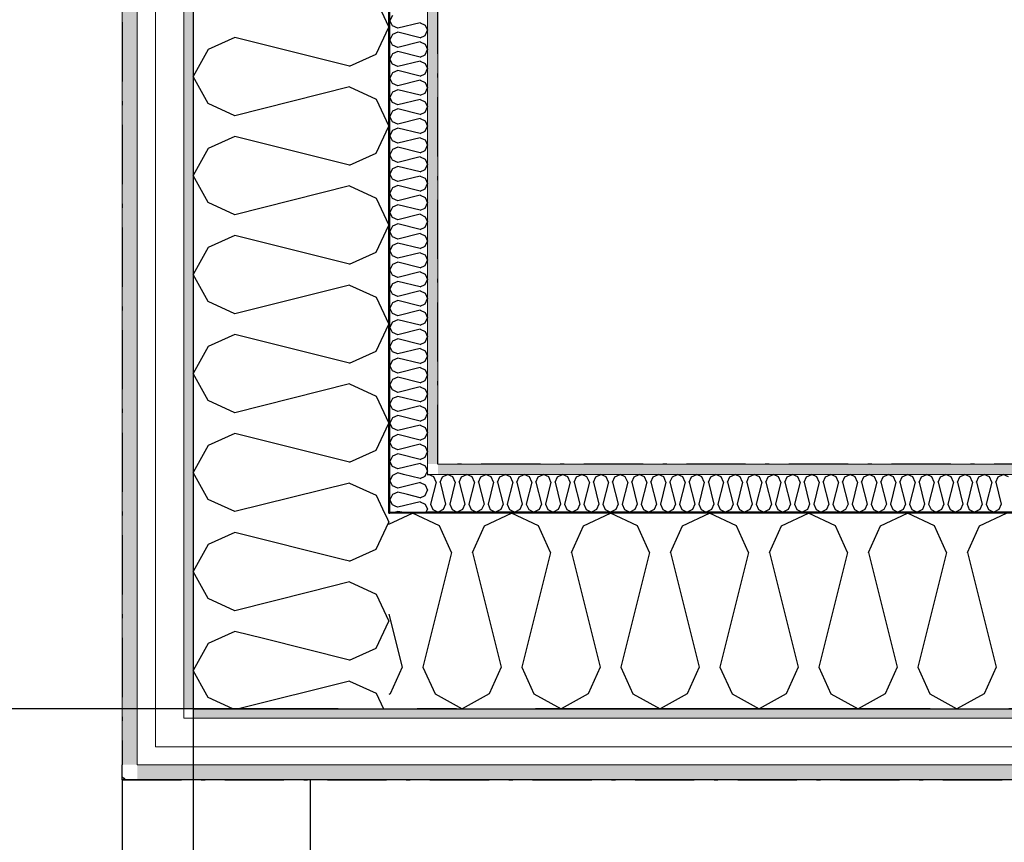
# Model space of a CAD drawing. Header units: millimetres. Extents: x -150 to 340869, y -1115 to 365939.
# Tile 6 of 193: x 277381 to 278629, y 347602 to 348644. Entities that reach past the tile are written whole.
import ezdxf
from ezdxf.enums import TextEntityAlignment as Align

# ---------------------------------------------------------------- set-up
doc = ezdxf.new("R2010")
doc.units = ezdxf.units.MM
doc.header["$LTSCALE"] = 0.5
doc.header["$MEASUREMENT"] = 0
for name, pattern in [('Akselinje', [1500, 1000, -200, 100, -200]), ('Over snittplan', [260, 150, -50, 10, -50]), ('PLINE', [0])]:
    doc.linetypes.add(name, pattern=pattern)
for name, color, linetype in [('232- Ikke-bærende yttervegger (Skravur)(Nye konstruksjoner)', 7, 'Continuous'), ('232- Ikke-bærende yttervegger(Nye konstruksjoner)', 7, 'Continuous'), ('255- Gulvoverflate(Nye konstruksjoner)', 7, 'Continuous'), ('273- Kjøkkeninnredning(Nye konstruksjoner)', 7, 'Continuous'), ('82-- Modullinjer(Nye konstruksjoner)', 7, 'Continuous')]:
    doc.layers.add(name, color=color, linetype=linetype)
doc.layers.add('235- Utvendig kledning og overflate(Nye konstruksjoner)', color=7, linetype='Continuous', lineweight=0)
doc.layers.add('236- Innvendig kledning og overflate(Nye konstruksjoner)', color=7, linetype='Continuous', lineweight=0)
doc.styles.add('GENERATED_STYLE_4', font='arial.ttf')
pattern_1 = [(315, (0, 0), (56.568542, 56.568542), [80, 0])]
pattern_2 = [(0, (0, 0), (0, 43.30127), [0, -25]), (0, (12.5, 21.65), (0, 43.30127), [0, -25])]

# ---------------------------------------------------------------- blocks, each defined once
blk = doc.blocks.new('*X6')
at = {"layer": '232- Ikke-bærende yttervegger (Skravur)(Nye konstruksjoner)', "linetype": 'PLINE'}
for p, q in [((277888.4, 348057.3), (277887.4, 348057.1)), ((277888.4, 348057.3), (277894.9, 348054.4)), ((277894.9, 348054.4), (277898, 348047.8)), ((277888.4, 348038.2), (277872.5, 348042.1)), ((277888.4, 348038.2), (277894.9, 348041.1)), ((277894.9, 348041.1), (277898, 348047.8)), ((277860.2, 348026), (277857.6, 348027.2)), ((277888.4, 348033.1), (277860.2, 348026)), ((277888.4, 348033.1), (277894.9, 348030.1)), ((277894.9, 348030.1), (277898, 348023.5)), ((277860.2, 348020.9), (277857.5, 348019.7)), ((277865.2, 348019.7), (277860.2, 348020.9)), ((277896.2, 348019.7), (277898, 348023.5))]:
    blk.add_line(p, q, dxfattribs=at)
blk = doc.blocks.new('*X7')
at = {"layer": '232- Ikke-bærende yttervegger (Skravur)(Nye konstruksjoner)', "linetype": 'PLINE'}
for p, q in [((277845.3, 348015), (277849, 348007.3)), ((277832.8, 347973), (277849, 348007.3)), ((277799.2, 347957.7), (277832.8, 347973)), ((277799.2, 347957.7), (277790.3, 347960)), ((277799.2, 347931.4), (277749.2, 347918.9)), ((277799.2, 347931.4), (277832.8, 347916.1)), ((277832.8, 347916.1), (277849, 347881.8)), ((277832.8, 347847.6), (277849, 347881.8)), ((277799.2, 347832.3), (277689.9, 347859.6)), ((277799.2, 347832.3), (277832.8, 347847.6)), ((277799.2, 347805.9), (277658.2, 347770.7)), ((277799.2, 347805.9), (277832.8, 347790.6)), ((277620.1, 347784.9), (277618.4, 347788)), ((277832.8, 347790.6), (277842.2, 347770.7)), ((277651.3, 347770.7), (277620.1, 347784.9))]:
    blk.add_line(p, q, dxfattribs=at)
blk = doc.blocks.new('*X11')
at = {"layer": '232- Ikke-bærende yttervegger (Skravur)(Nye konstruksjoner)', "linetype": 'PLINE'}
for p, q in [((277853.7, 348649.3), (277850, 348642.7)), ((277853.7, 348636), (277850, 348642.7)), ((277860.2, 348633.1), (277853.7, 348636)), ((277888.4, 348640.1), (277860.2, 348633.1)), ((277888.4, 348640.1), (277894.9, 348637.1)), ((277894.9, 348637.1), (277898, 348630.5)), ((277853.7, 348625), (277850, 348618.4)), ((277860.2, 348628), (277853.7, 348625)), ((277888.4, 348620.9), (277860.2, 348628)), ((277888.4, 348620.9), (277894.9, 348623.9)), ((277894.9, 348623.9), (277898, 348630.5)), ((277853.7, 348611.7), (277850, 348618.4)), ((277860.2, 348608.8), (277853.7, 348611.7)), ((277888.4, 348615.8), (277860.2, 348608.8)), ((277888.4, 348615.8), (277894.9, 348612.9)), ((277894.9, 348612.9), (277898, 348606.2)), ((277853.7, 348600.7), (277850, 348594.1)), ((277860.2, 348603.7), (277853.7, 348600.7)), ((277888.4, 348596.6), (277860.2, 348603.7)), ((277888.4, 348596.6), (277894.9, 348599.6)), ((277894.9, 348599.6), (277898, 348606.2)), ((277853.7, 348587.5), (277850, 348594.1)), ((277860.2, 348584.5), (277853.7, 348587.5)), ((277888.4, 348591.5), (277860.2, 348584.5)), ((277888.4, 348591.5), (277894.9, 348588.6)), ((277894.9, 348588.6), (277898, 348581.9)), ((277853.7, 348576.4), (277850, 348569.8)), ((277860.2, 348579.4), (277853.7, 348576.4)), ((277888.4, 348572.4), (277860.2, 348579.4)), ((277888.4, 348572.4), (277894.9, 348575.3)), ((277894.9, 348575.3), (277898, 348581.9)), ((277853.7, 348563.2), (277850, 348569.8)), ((277860.2, 348560.2), (277853.7, 348563.2)), ((277888.4, 348567.3), (277860.2, 348560.2)), ((277888.4, 348567.3), (277894.9, 348564.3)), ((277894.9, 348564.3), (277898, 348557.7)), ((277853.7, 348552.2), (277850, 348545.5)), ((277860.2, 348555.1), (277853.7, 348552.2)), ((277888.4, 348548.1), (277860.2, 348555.1)), ((277888.4, 348548.1), (277894.9, 348551)), ((277894.9, 348551), (277898, 348557.7)), ((277853.7, 348538.9), (277850, 348545.5)), ((277860.2, 348535.9), (277853.7, 348538.9)), ((277888.4, 348543), (277860.2, 348535.9)), ((277888.4, 348543), (277894.9, 348540)), ((277894.9, 348540), (277898, 348533.4)), ((277853.7, 348527.9), (277850, 348521.2)), ((277860.2, 348530.8), (277853.7, 348527.9)), ((277888.4, 348523.8), (277860.2, 348530.8)), ((277888.4, 348523.8), (277894.9, 348526.8)), ((277894.9, 348526.8), (277898, 348533.4)), ((277853.7, 348514.6), (277850, 348521.2)), ((277860.2, 348511.7), (277853.7, 348514.6)), ((277888.4, 348518.7), (277860.2, 348511.7)), ((277888.4, 348518.7), (277894.9, 348515.7)), ((277894.9, 348515.7), (277898, 348509.1)), ((277853.7, 348503.6), (277850, 348497)), ((277860.2, 348506.6), (277853.7, 348503.6)), ((277888.4, 348499.5), (277860.2, 348506.6)), ((277888.4, 348499.5), (277894.9, 348502.5)), ((277894.9, 348502.5), (277898, 348509.1)), ((277853.7, 348490.3), (277850, 348497)), ((277860.2, 348487.4), (277853.7, 348490.3)), ((277888.4, 348494.4), (277860.2, 348487.4)), ((277888.4, 348494.4), (277894.9, 348491.5)), ((277894.9, 348491.5), (277898, 348484.8)), ((277853.7, 348479.3), (277850, 348472.7)), ((277860.2, 348482.3), (277853.7, 348479.3)), ((277888.4, 348475.2), (277860.2, 348482.3)), ((277888.4, 348475.2), (277894.9, 348478.2)), ((277894.9, 348478.2), (277898, 348484.8)), ((277853.7, 348466.1), (277850, 348472.7)), ((277860.2, 348463.1), (277853.7, 348466.1)), ((277888.4, 348470.1), (277860.2, 348463.1)), ((277888.4, 348470.1), (277894.9, 348467.2)), ((277894.9, 348467.2), (277898, 348460.5)), ((277894.9, 348453.9), (277898, 348460.5)), ((277853.7, 348455), (277850, 348448.4)), ((277853.7, 348441.8), (277850, 348448.4)), ((277860.2, 348458), (277853.7, 348455)), ((277888.4, 348451), (277860.2, 348458)), ((277888.4, 348451), (277894.9, 348453.9)), ((277860.2, 348438.8), (277853.7, 348441.8)), ((277888.4, 348445.8), (277860.2, 348438.8)), ((277888.4, 348445.8), (277894.9, 348442.9)), ((277894.9, 348442.9), (277898, 348436.3)), ((277894.9, 348429.6), (277898, 348436.3)), ((277853.7, 348430.7), (277850, 348424.1)), ((277853.7, 348417.5), (277850, 348424.1)), ((277860.2, 348433.7), (277853.7, 348430.7)), ((277888.4, 348426.7), (277860.2, 348433.7)), ((277888.4, 348426.7), (277894.9, 348429.6)), ((277860.2, 348414.5), (277853.7, 348417.5)), ((277888.4, 348421.6), (277860.2, 348414.5)), ((277888.4, 348421.6), (277894.9, 348418.6)), ((277894.9, 348418.6), (277898, 348412)), ((277894.9, 348405.3), (277898, 348412)), ((277853.7, 348406.5), (277850, 348399.8)), ((277853.7, 348393.2), (277850, 348399.8)), ((277860.2, 348409.4), (277853.7, 348406.5)), ((277888.4, 348402.4), (277860.2, 348409.4)), ((277888.4, 348402.4), (277894.9, 348405.3)), ((277860.2, 348390.2), (277853.7, 348393.2)), ((277888.4, 348397.3), (277860.2, 348390.2)), ((277888.4, 348397.3), (277894.9, 348394.3)), ((277894.9, 348394.3), (277898, 348387.7)), ((277894.9, 348381.1), (277898, 348387.7)), ((277853.7, 348382.2), (277850, 348375.6)), ((277853.7, 348368.9), (277850, 348375.6)), ((277860.2, 348385.1), (277853.7, 348382.2)), ((277888.4, 348378.1), (277860.2, 348385.1)), ((277888.4, 348378.1), (277894.9, 348381.1)), ((277860.2, 348366), (277853.7, 348368.9)), ((277860.2, 348360.9), (277853.7, 348357.9)), ((277888.4, 348373), (277860.2, 348366)), ((277888.4, 348353.8), (277860.2, 348360.9)), ((277888.4, 348373), (277894.9, 348370)), ((277894.9, 348370), (277898, 348363.4)), ((277894.9, 348356.8), (277898, 348363.4)), ((277853.7, 348357.9), (277850, 348351.3)), ((277853.7, 348344.6), (277850, 348351.3)), ((277888.4, 348348.7), (277860.2, 348341.7)), ((277888.4, 348353.8), (277894.9, 348356.8)), ((277888.4, 348348.7), (277894.9, 348345.8)), ((277860.2, 348341.7), (277853.7, 348344.6)), ((277860.2, 348336.6), (277853.7, 348333.6)), ((277888.4, 348329.5), (277860.2, 348336.6)), ((277894.9, 348345.8), (277898, 348339.1)), ((277894.9, 348332.5), (277898, 348339.1)), ((277853.7, 348333.6), (277850, 348327)), ((277853.7, 348320.4), (277850, 348327)), ((277888.4, 348324.4), (277860.2, 348317.4)), ((277888.4, 348329.5), (277894.9, 348332.5)), ((277888.4, 348324.4), (277894.9, 348321.5)), ((277860.2, 348317.4), (277853.7, 348320.4)), ((277860.2, 348312.3), (277853.7, 348309.3)), ((277888.4, 348305.3), (277860.2, 348312.3)), ((277894.9, 348321.5), (277898, 348314.9)), ((277894.9, 348308.2), (277898, 348314.9)), ((277853.7, 348309.3), (277850, 348302.7)), ((277853.7, 348296.1), (277850, 348302.7)), ((277888.4, 348300.2), (277860.2, 348293.1)), ((277888.4, 348305.3), (277894.9, 348308.2)), ((277888.4, 348300.2), (277894.9, 348297.2)), ((277860.2, 348293.1), (277853.7, 348296.1)), ((277860.2, 348288), (277853.7, 348285.1)), ((277888.4, 348281), (277860.2, 348288)), ((277894.9, 348297.2), (277898, 348290.6)), ((277894.9, 348283.9), (277898, 348290.6)), ((277853.7, 348285.1), (277850, 348278.4)), ((277853.7, 348271.8), (277850, 348278.4)), ((277888.4, 348275.9), (277860.2, 348268.8)), ((277888.4, 348281), (277894.9, 348283.9)), ((277888.4, 348275.9), (277894.9, 348272.9)), ((277853.7, 348260.8), (277850, 348254.2)), ((277860.2, 348268.8), (277853.7, 348271.8)), ((277860.2, 348263.7), (277853.7, 348260.8)), ((277888.4, 348256.7), (277860.2, 348263.7)), ((277894.9, 348272.9), (277898, 348266.3)), ((277894.9, 348259.7), (277898, 348266.3)), ((277853.7, 348247.5), (277850, 348254.2)), ((277888.4, 348251.6), (277860.2, 348244.6)), ((277888.4, 348256.7), (277894.9, 348259.7)), ((277888.4, 348251.6), (277894.9, 348248.6)), ((277894.9, 348248.6), (277898, 348242)), ((277853.7, 348236.5), (277850, 348229.9)), ((277860.2, 348244.6), (277853.7, 348247.5)), ((277860.2, 348239.5), (277853.7, 348236.5)), ((277888.4, 348232.4), (277860.2, 348239.5)), ((277894.9, 348235.4), (277898, 348242)), ((277853.7, 348223.2), (277850, 348229.9)), ((277888.4, 348227.3), (277860.2, 348220.3)), ((277888.4, 348232.4), (277894.9, 348235.4)), ((277888.4, 348227.3), (277894.9, 348224.4)), ((277894.9, 348224.4), (277898, 348217.7)), ((277853.7, 348212.2), (277850, 348205.6)), ((277860.2, 348220.3), (277853.7, 348223.2)), ((277860.2, 348215.2), (277853.7, 348212.2)), ((277888.4, 348208.1), (277860.2, 348215.2)), ((277888.4, 348208.1), (277894.9, 348211.1)), ((277894.9, 348211.1), (277898, 348217.7)), ((277853.7, 348199), (277850, 348205.6)), ((277860.2, 348196), (277853.7, 348199)), ((277888.4, 348203), (277860.2, 348196)), ((277888.4, 348203), (277894.9, 348200.1)), ((277894.9, 348200.1), (277898, 348193.4)), ((277853.7, 348187.9), (277850, 348181.3)), ((277860.2, 348190.9), (277853.7, 348187.9)), ((277888.4, 348183.9), (277860.2, 348190.9)), ((277888.4, 348183.9), (277894.9, 348186.8)), ((277894.9, 348186.8), (277898, 348193.4)), ((277853.7, 348174.7), (277850, 348181.3)), ((277860.2, 348171.7), (277853.7, 348174.7)), ((277888.4, 348178.8), (277860.2, 348171.7)), ((277888.4, 348178.8), (277894.9, 348175.8)), ((277894.9, 348175.8), (277898, 348169.2)), ((277853.7, 348163.7), (277850, 348157)), ((277860.2, 348166.6), (277853.7, 348163.7)), ((277888.4, 348159.6), (277860.2, 348166.6)), ((277888.4, 348159.6), (277894.9, 348162.5)), ((277894.9, 348162.5), (277898, 348169.2)), ((277853.7, 348150.4), (277850, 348157)), ((277860.2, 348147.4), (277853.7, 348150.4)), ((277888.4, 348154.5), (277860.2, 348147.4)), ((277888.4, 348154.5), (277894.9, 348151.5)), ((277894.9, 348151.5), (277898, 348144.9)), ((277853.7, 348139.4), (277850, 348132.7)), ((277860.2, 348142.3), (277853.7, 348139.4)), ((277888.4, 348135.3), (277860.2, 348142.3)), ((277888.4, 348135.3), (277894.9, 348138.3)), ((277894.9, 348138.3), (277898, 348144.9)), ((277853.7, 348126.1), (277850, 348132.7)), ((277860.2, 348123.2), (277853.7, 348126.1)), ((277888.4, 348130.2), (277860.2, 348123.2)), ((277888.4, 348130.2), (277894.9, 348127.2)), ((277894.9, 348127.2), (277898, 348120.6)), ((277853.7, 348115.1), (277850, 348108.5)), ((277860.2, 348118.1), (277853.7, 348115.1)), ((277888.4, 348111), (277860.2, 348118.1)), ((277888.4, 348111), (277894.9, 348114)), ((277894.9, 348114), (277898, 348120.6)), ((277853.7, 348101.8), (277850, 348108.5)), ((277860.2, 348098.9), (277853.7, 348101.8)), ((277888.4, 348105.9), (277860.2, 348098.9)), ((277888.4, 348105.9), (277894.9, 348103)), ((277894.9, 348103), (277898, 348096.3)), ((277853.7, 348090.8), (277850, 348084.2)), ((277860.2, 348093.8), (277853.7, 348090.8)), ((277888.4, 348086.7), (277860.2, 348093.8)), ((277888.4, 348086.7), (277894.9, 348089.7)), ((277894.9, 348089.7), (277898, 348096.3)), ((277853.7, 348077.6), (277850, 348084.2)), ((277860.2, 348074.6), (277853.7, 348077.6)), ((277888.4, 348081.6), (277860.2, 348074.6)), ((277888.4, 348081.6), (277894.9, 348078.7)), ((277894.9, 348078.7), (277898, 348072)), ((277860.2, 348069.5), (277856.2, 348067.7)), ((277867.5, 348067.7), (277860.2, 348069.5)), ((277895.9, 348067.7), (277898, 348072))]:
    blk.add_line(p, q, dxfattribs=at)
blk = doc.blocks.new('*X12')
at = {"layer": '232- Ikke-bærende yttervegger (Skravur)(Nye konstruksjoner)', "linetype": 'PLINE'}
for p, q in [((277853.7, 348066.5), (277850, 348059.9)), ((277856.2, 348067.7), (277853.7, 348066.5)), ((277888.4, 348062.5), (277867.5, 348067.7)), ((277888.4, 348062.5), (277894.9, 348065.4)), ((277894.9, 348065.4), (277895.9, 348067.7)), ((277853.7, 348053.3), (277850, 348059.9)), ((277860.2, 348050.3), (277853.7, 348053.3)), ((277887.4, 348057.1), (277860.2, 348050.3)), ((277853.7, 348042.2), (277850, 348035.6)), ((277860.2, 348045.2), (277853.7, 348042.2)), ((277872.5, 348042.1), (277860.2, 348045.2)), ((277853.7, 348029), (277850, 348035.6)), ((277857.6, 348027.2), (277853.7, 348029))]:
    blk.add_line(p, q, dxfattribs=at)
blk = doc.blocks.new('*X14')
at = {"layer": '232- Ikke-bærende yttervegger (Skravur)(Nye konstruksjoner)', "linetype": 'PLINE'}
for p, q in [((277832.8, 348668.8), (277849, 348634.6)), ((277832.8, 348600.3), (277849, 348634.6)), ((277653.7, 348621.4), (277620.1, 348606.1)), ((277799.2, 348585), (277653.7, 348621.4)), ((277620.1, 348606.1), (277601, 348571.8)), ((277799.2, 348585), (277832.8, 348600.3)), ((277620.1, 348537.6), (277601, 348571.8)), ((277799.2, 348558.7), (277653.7, 348522.3)), ((277799.2, 348558.7), (277832.8, 348543.4)), ((277653.7, 348522.3), (277620.1, 348537.6)), ((277832.8, 348543.4), (277849, 348509.1)), ((277832.8, 348474.8), (277849, 348509.1)), ((277653.7, 348495.9), (277620.1, 348480.6)), ((277799.2, 348459.6), (277653.7, 348495.9)), ((277620.1, 348480.6), (277601, 348446.4)), ((277799.2, 348459.6), (277832.8, 348474.8)), ((277620.1, 348412.1), (277601, 348446.4)), ((277799.2, 348433.2), (277653.7, 348396.8)), ((277799.2, 348433.2), (277832.8, 348417.9)), ((277653.7, 348396.8), (277620.1, 348412.1)), ((277832.8, 348417.9), (277849, 348383.7)), ((277832.8, 348349.4), (277849, 348383.7)), ((277653.7, 348370.5), (277620.1, 348355.2)), ((277799.2, 348334.1), (277653.7, 348370.5)), ((277620.1, 348355.2), (277601, 348320.9)), ((277799.2, 348334.1), (277832.8, 348349.4)), ((277620.1, 348286.7), (277601, 348320.9)), ((277799.2, 348307.7), (277653.7, 348271.4)), ((277799.2, 348307.7), (277832.8, 348292.5)), ((277653.7, 348271.4), (277620.1, 348286.7)), ((277832.8, 348292.5), (277849, 348258.2)), ((277832.8, 348223.9), (277849, 348258.2)), ((277653.7, 348245), (277620.1, 348229.7)), ((277799.2, 348208.6), (277653.7, 348245)), ((277620.1, 348229.7), (277601, 348195.5)), ((277799.2, 348208.6), (277832.8, 348223.9)), ((277620.1, 348161.2), (277601, 348195.5)), ((277799.2, 348182.3), (277653.7, 348145.9)), ((277799.2, 348182.3), (277832.8, 348167)), ((277653.7, 348145.9), (277620.1, 348161.2)), ((277832.8, 348167), (277849, 348132.7)), ((277832.8, 348098.5), (277849, 348132.7)), ((277653.7, 348119.6), (277620.1, 348104.3)), ((277799.2, 348083.2), (277653.7, 348119.6)), ((277620.1, 348104.3), (277601, 348070)), ((277799.2, 348083.2), (277832.8, 348098.5)), ((277620.1, 348035.8), (277601, 348070)), ((277799.2, 348056.8), (277653.7, 348020.5)), ((277799.2, 348056.8), (277832.8, 348041.6)), ((277832.8, 348041.6), (277843.6, 348018.7)), ((277653.7, 348020.5), (277620.1, 348035.8))]:
    blk.add_line(p, q, dxfattribs=at)
blk = doc.blocks.new('*X15')
at = {"layer": '232- Ikke-bærende yttervegger (Skravur)(Nye konstruksjoner)', "linetype": 'PLINE'}
for p, q in [((277843.6, 348018.7), (277845.3, 348015)), ((277653.7, 347994.1), (277620.1, 347978.8)), ((277790.3, 347960), (277653.7, 347994.1)), ((277620.1, 347978.8), (277601, 347944.6)), ((277620.1, 347910.3), (277601, 347944.6)), ((277749.2, 347918.9), (277653.7, 347895)), ((277653.7, 347895), (277620.1, 347910.3)), ((277653.7, 347868.7), (277620.1, 347853.4)), ((277689.9, 347859.6), (277653.7, 347868.7)), ((277620.1, 347853.4), (277601, 347819.1)), ((277618.4, 347788), (277601, 347819.1))]:
    blk.add_line(p, q, dxfattribs=at)
blk = doc.blocks.new('*X18')
at = {"layer": '232- Ikke-bærende yttervegger (Skravur)(Nye konstruksjoner)', "linetype": 'PLINE'}
for p, q in [((277898, 348067.1), (277899.2, 348067.7)), ((277905.8, 348064.5), (277899.2, 348067.7)), ((277908.8, 348058), (277905.8, 348064.5)), ((277913.9, 348058), (277916.8, 348064.5)), ((277916.8, 348064.5), (277923.4, 348067.7)), ((277930.1, 348064.5), (277923.4, 348067.7)), ((277933, 348058), (277930.1, 348064.5)), ((277938.1, 348058), (277941.1, 348064.5)), ((277941.1, 348064.5), (277947.7, 348067.7)), ((277954.4, 348064.5), (277947.7, 348067.7)), ((277957.3, 348058), (277954.4, 348064.5)), ((277962.4, 348058), (277965.4, 348064.5)), ((277965.4, 348064.5), (277972, 348067.7)), ((277978.6, 348064.5), (277972, 348067.7)), ((277981.6, 348058), (277978.6, 348064.5)), ((277986.7, 348058), (277989.7, 348064.5)), ((277989.7, 348064.5), (277996.3, 348067.7)), ((278002.9, 348064.5), (277996.3, 348067.7)), ((278005.9, 348058), (278002.9, 348064.5)), ((278011, 348058), (278013.9, 348064.5)), ((278013.9, 348064.5), (278020.6, 348067.7)), ((278027.2, 348064.5), (278020.6, 348067.7)), ((278030.2, 348058), (278027.2, 348064.5)), ((278035.3, 348058), (278038.2, 348064.5)), ((278038.2, 348064.5), (278044.9, 348067.7)), ((278051.5, 348064.5), (278044.9, 348067.7)), ((278054.4, 348058), (278051.5, 348064.5)), ((278059.5, 348058), (278062.5, 348064.5)), ((278062.5, 348064.5), (278069.1, 348067.7)), ((278075.8, 348064.5), (278069.1, 348067.7)), ((278078.7, 348058), (278075.8, 348064.5)), ((278083.8, 348058), (278086.8, 348064.5)), ((278086.8, 348064.5), (278093.4, 348067.7)), ((278100, 348064.5), (278093.4, 348067.7)), ((278103, 348058), (278100, 348064.5)), ((278108.1, 348058), (278111.1, 348064.5)), ((278111.1, 348064.5), (278117.7, 348067.7)), ((278124.3, 348064.5), (278117.7, 348067.7)), ((278127.3, 348058), (278124.3, 348064.5)), ((278132.4, 348058), (278135.3, 348064.5)), ((278135.3, 348064.5), (278142, 348067.7)), ((278148.6, 348064.5), (278142, 348067.7)), ((278151.6, 348058), (278148.6, 348064.5)), ((278156.7, 348058), (278159.6, 348064.5)), ((278159.6, 348064.5), (278166.3, 348067.7)), ((278172.9, 348064.5), (278166.3, 348067.7)), ((278175.8, 348058), (278172.9, 348064.5)), ((278180.9, 348058), (278183.9, 348064.5)), ((278183.9, 348064.5), (278190.5, 348067.7)), ((278197.2, 348064.5), (278190.5, 348067.7)), ((278200.1, 348058), (278197.2, 348064.5)), ((278205.2, 348058), (278208.2, 348064.5)), ((278208.2, 348064.5), (278214.8, 348067.7)), ((278221.5, 348064.5), (278214.8, 348067.7)), ((278224.4, 348058), (278221.5, 348064.5)), ((278229.5, 348058), (278232.5, 348064.5)), ((278232.5, 348064.5), (278239.1, 348067.7)), ((278245.7, 348064.5), (278239.1, 348067.7)), ((278248.7, 348058), (278245.7, 348064.5)), ((278253.8, 348058), (278256.8, 348064.5)), ((278256.8, 348064.5), (278263.4, 348067.7)), ((278270, 348064.5), (278263.4, 348067.7)), ((278273, 348058), (278270, 348064.5)), ((278278.1, 348058), (278281, 348064.5)), ((278281, 348064.5), (278287.7, 348067.7)), ((278294.3, 348064.5), (278287.7, 348067.7)), ((278297.3, 348058), (278294.3, 348064.5)), ((278302.4, 348058), (278305.3, 348064.5)), ((278305.3, 348064.5), (278311.9, 348067.7)), ((278318.6, 348064.5), (278311.9, 348067.7)), ((278321.5, 348058), (278318.6, 348064.5)), ((278326.6, 348058), (278329.6, 348064.5)), ((278329.6, 348064.5), (278336.2, 348067.7)), ((278342.9, 348064.5), (278336.2, 348067.7)), ((278345.8, 348058), (278342.9, 348064.5)), ((278350.9, 348058), (278353.9, 348064.5)), ((278353.9, 348064.5), (278360.5, 348067.7)), ((278367.1, 348064.5), (278360.5, 348067.7)), ((278370.1, 348058), (278367.1, 348064.5)), ((278375.2, 348058), (278378.2, 348064.5)), ((278378.2, 348064.5), (278384.8, 348067.7)), ((278391.4, 348064.5), (278384.8, 348067.7)), ((278394.4, 348058), (278391.4, 348064.5)), ((278399.5, 348058), (278402.4, 348064.5)), ((278402.4, 348064.5), (278409.1, 348067.7)), ((278415.7, 348064.5), (278409.1, 348067.7)), ((278418.7, 348058), (278415.7, 348064.5)), ((278423.8, 348058), (278426.7, 348064.5)), ((278426.7, 348064.5), (278433.4, 348067.7)), ((278440, 348064.5), (278433.4, 348067.7)), ((278442.9, 348058), (278440, 348064.5)), ((278448, 348058), (278451, 348064.5)), ((278451, 348064.5), (278457.6, 348067.7)), ((278464.3, 348064.5), (278457.6, 348067.7)), ((278467.2, 348058), (278464.3, 348064.5)), ((278472.3, 348058), (278475.3, 348064.5)), ((278475.3, 348064.5), (278481.9, 348067.7)), ((278488.5, 348064.5), (278481.9, 348067.7)), ((278491.5, 348058), (278488.5, 348064.5)), ((278496.6, 348058), (278499.6, 348064.5)), ((278499.6, 348064.5), (278506.2, 348067.7)), ((278512.8, 348064.5), (278506.2, 348067.7)), ((278515.8, 348058), (278512.8, 348064.5)), ((278520.9, 348058), (278523.8, 348064.5)), ((278523.8, 348064.5), (278530.5, 348067.7)), ((278537.1, 348064.5), (278530.5, 348067.7)), ((278540.1, 348058), (278537.1, 348064.5)), ((278545.2, 348058), (278548.1, 348064.5)), ((278548.1, 348064.5), (278554.8, 348067.7)), ((278561.4, 348064.5), (278554.8, 348067.7)), ((278564.3, 348058), (278561.4, 348064.5)), ((278569.4, 348058), (278572.4, 348064.5)), ((278572.4, 348064.5), (278579, 348067.7)), ((278585.7, 348064.5), (278579, 348067.7)), ((278588.6, 348058), (278585.7, 348064.5)), ((278593.7, 348058), (278596.7, 348064.5)), ((278596.7, 348064.5), (278603.3, 348067.7)), ((278610, 348064.5), (278603.3, 348067.7)), ((278612.9, 348058), (278610, 348064.5)), ((278618, 348058), (278621, 348064.5)), ((278621, 348064.5), (278627.6, 348067.7)), ((278634.2, 348064.5), (278627.6, 348067.7)), ((277908.8, 348058), (277901.7, 348029.9)), ((277913.9, 348058), (277920.9, 348029.9)), ((277933, 348058), (277926, 348029.9)), ((277938.1, 348058), (277945.2, 348029.9)), ((277957.3, 348058), (277950.3, 348029.9)), ((277962.4, 348058), (277969.5, 348029.9)), ((277981.6, 348058), (277974.6, 348029.9)), ((277986.7, 348058), (277993.7, 348029.9)), ((278005.9, 348058), (277998.8, 348029.9)), ((278011, 348058), (278018, 348029.9)), ((278030.2, 348058), (278023.1, 348029.9)), ((278035.3, 348058), (278042.3, 348029.9)), ((278054.4, 348058), (278047.4, 348029.9)), ((278059.5, 348058), (278066.6, 348029.9)), ((278078.7, 348058), (278071.7, 348029.9)), ((278083.8, 348058), (278090.9, 348029.9)), ((278103, 348058), (278096, 348029.9)), ((278108.1, 348058), (278115.1, 348029.9)), ((278127.3, 348058), (278120.2, 348029.9)), ((278132.4, 348058), (278139.4, 348029.9)), ((278151.6, 348058), (278144.5, 348029.9)), ((278156.7, 348058), (278163.7, 348029.9)), ((278175.8, 348058), (278168.8, 348029.9)), ((278180.9, 348058), (278188, 348029.9)), ((278200.1, 348058), (278193.1, 348029.9)), ((278205.2, 348058), (278212.3, 348029.9)), ((278224.4, 348058), (278217.4, 348029.9)), ((278229.5, 348058), (278236.6, 348029.9)), ((278248.7, 348058), (278241.7, 348029.9)), ((278253.8, 348058), (278260.8, 348029.9)), ((278273, 348058), (278265.9, 348029.9)), ((278278.1, 348058), (278285.1, 348029.9)), ((278297.3, 348058), (278290.2, 348029.9)), ((278302.4, 348058), (278309.4, 348029.9)), ((278321.5, 348058), (278314.5, 348029.9)), ((278326.6, 348058), (278333.7, 348029.9)), ((278345.8, 348058), (278338.8, 348029.9)), ((278350.9, 348058), (278358, 348029.9)), ((278370.1, 348058), (278363.1, 348029.9)), ((278375.2, 348058), (278382.2, 348029.9)), ((278394.4, 348058), (278387.3, 348029.9)), ((278399.5, 348058), (278406.5, 348029.9)), ((278418.7, 348058), (278411.6, 348029.9)), ((278423.8, 348058), (278430.8, 348029.9)), ((278442.9, 348058), (278435.9, 348029.9)), ((278448, 348058), (278455.1, 348029.9)), ((278467.2, 348058), (278460.2, 348029.9)), ((278472.3, 348058), (278479.4, 348029.9)), ((278491.5, 348058), (278484.5, 348029.9)), ((278496.6, 348058), (278503.6, 348029.9)), ((278515.8, 348058), (278508.7, 348029.9)), ((278520.9, 348058), (278527.9, 348029.9)), ((278540.1, 348058), (278533, 348029.9)), ((278545.2, 348058), (278552.2, 348029.9)), ((278564.3, 348058), (278557.3, 348029.9)), ((278569.4, 348058), (278576.5, 348029.9)), ((278588.6, 348058), (278581.6, 348029.9)), ((278593.7, 348058), (278600.8, 348029.9)), ((278612.9, 348058), (278605.9, 348029.9)), ((278618, 348058), (278625.1, 348029.9)), ((277901.7, 348029.9), (277904.7, 348023.4)), ((277920.9, 348029.9), (277917.9, 348023.4)), ((277926, 348029.9), (277929, 348023.4)), ((277945.2, 348029.9), (277942.2, 348023.4)), ((277950.3, 348029.9), (277953.2, 348023.4)), ((277969.5, 348029.9), (277966.5, 348023.4)), ((277974.6, 348029.9), (277977.5, 348023.4)), ((277993.7, 348029.9), (277990.8, 348023.4)), ((277998.8, 348029.9), (278001.8, 348023.4)), ((278018, 348029.9), (278015.1, 348023.4)), ((278023.1, 348029.9), (278026.1, 348023.4)), ((278042.3, 348029.9), (278039.3, 348023.4)), ((278047.4, 348029.9), (278050.4, 348023.4)), ((278066.6, 348029.9), (278063.6, 348023.4)), ((278071.7, 348029.9), (278074.6, 348023.4)), ((278090.9, 348029.9), (278087.9, 348023.4)), ((278096, 348029.9), (278098.9, 348023.4)), ((278115.1, 348029.9), (278112.2, 348023.4)), ((278120.2, 348029.9), (278123.2, 348023.4)), ((278139.4, 348029.9), (278136.5, 348023.4)), ((278144.5, 348029.9), (278147.5, 348023.4)), ((278163.7, 348029.9), (278160.7, 348023.4)), ((278168.8, 348029.9), (278171.8, 348023.4)), ((278188, 348029.9), (278185, 348023.4)), ((278193.1, 348029.9), (278196, 348023.4)), ((278212.3, 348029.9), (278209.3, 348023.4)), ((278217.4, 348029.9), (278220.3, 348023.4)), ((278236.6, 348029.9), (278233.6, 348023.4)), ((278241.7, 348029.9), (278244.6, 348023.4)), ((278260.8, 348029.9), (278257.9, 348023.4)), ((278265.9, 348029.9), (278268.9, 348023.4)), ((278285.1, 348029.9), (278282.2, 348023.4)), ((278290.2, 348029.9), (278293.2, 348023.4)), ((278309.4, 348029.9), (278306.4, 348023.4)), ((278314.5, 348029.9), (278317.5, 348023.4)), ((278333.7, 348029.9), (278330.7, 348023.4)), ((278338.8, 348029.9), (278341.7, 348023.4)), ((278358, 348029.9), (278355, 348023.4)), ((278363.1, 348029.9), (278366, 348023.4)), ((278382.2, 348029.9), (278379.3, 348023.4)), ((278387.3, 348029.9), (278390.3, 348023.4)), ((278406.5, 348029.9), (278403.6, 348023.4)), ((278411.6, 348029.9), (278414.6, 348023.4)), ((278430.8, 348029.9), (278427.8, 348023.4)), ((278435.9, 348029.9), (278438.9, 348023.4)), ((278455.1, 348029.9), (278452.1, 348023.4)), ((278460.2, 348029.9), (278463.1, 348023.4)), ((278479.4, 348029.9), (278476.4, 348023.4)), ((278484.5, 348029.9), (278487.4, 348023.4)), ((278503.6, 348029.9), (278500.7, 348023.4)), ((278508.7, 348029.9), (278511.7, 348023.4)), ((278527.9, 348029.9), (278525, 348023.4)), ((278533, 348029.9), (278536, 348023.4)), ((278552.2, 348029.9), (278549.2, 348023.4)), ((278557.3, 348029.9), (278560.3, 348023.4)), ((278576.5, 348029.9), (278573.5, 348023.4)), ((278581.6, 348029.9), (278584.5, 348023.4)), ((278600.8, 348029.9), (278597.8, 348023.4)), ((278605.9, 348029.9), (278608.8, 348023.4)), ((278625.1, 348029.9), (278622.1, 348023.4)), ((277904.7, 348023.4), (277911.3, 348019.7)), ((277917.9, 348023.4), (277911.3, 348019.7)), ((277929, 348023.4), (277935.6, 348019.7)), ((277942.2, 348023.4), (277935.6, 348019.7)), ((277953.2, 348023.4), (277959.9, 348019.7)), ((277966.5, 348023.4), (277959.9, 348019.7)), ((277977.5, 348023.4), (277984.1, 348019.7)), ((277990.8, 348023.4), (277984.1, 348019.7)), ((278001.8, 348023.4), (278008.4, 348019.7)), ((278015.1, 348023.4), (278008.4, 348019.7)), ((278026.1, 348023.4), (278032.7, 348019.7)), ((278039.3, 348023.4), (278032.7, 348019.7)), ((278050.4, 348023.4), (278057, 348019.7)), ((278063.6, 348023.4), (278057, 348019.7)), ((278074.6, 348023.4), (278081.3, 348019.7)), ((278087.9, 348023.4), (278081.3, 348019.7)), ((278098.9, 348023.4), (278105.6, 348019.7)), ((278112.2, 348023.4), (278105.6, 348019.7)), ((278123.2, 348023.4), (278129.8, 348019.7)), ((278136.5, 348023.4), (278129.8, 348019.7)), ((278147.5, 348023.4), (278154.1, 348019.7)), ((278160.7, 348023.4), (278154.1, 348019.7)), ((278171.8, 348023.4), (278178.4, 348019.7)), ((278185, 348023.4), (278178.4, 348019.7)), ((278196, 348023.4), (278202.7, 348019.7)), ((278209.3, 348023.4), (278202.7, 348019.7)), ((278220.3, 348023.4), (278227, 348019.7)), ((278233.6, 348023.4), (278227, 348019.7)), ((278244.6, 348023.4), (278251.2, 348019.7)), ((278257.9, 348023.4), (278251.2, 348019.7)), ((278268.9, 348023.4), (278275.5, 348019.7)), ((278282.2, 348023.4), (278275.5, 348019.7)), ((278293.2, 348023.4), (278299.8, 348019.7)), ((278306.4, 348023.4), (278299.8, 348019.7)), ((278317.5, 348023.4), (278324.1, 348019.7)), ((278330.7, 348023.4), (278324.1, 348019.7)), ((278341.7, 348023.4), (278348.4, 348019.7)), ((278355, 348023.4), (278348.4, 348019.7)), ((278366, 348023.4), (278372.6, 348019.7)), ((278379.3, 348023.4), (278372.6, 348019.7)), ((278390.3, 348023.4), (278396.9, 348019.7)), ((278403.6, 348023.4), (278396.9, 348019.7)), ((278414.6, 348023.4), (278421.2, 348019.7)), ((278427.8, 348023.4), (278421.2, 348019.7)), ((278438.9, 348023.4), (278445.5, 348019.7)), ((278452.1, 348023.4), (278445.5, 348019.7)), ((278463.1, 348023.4), (278469.8, 348019.7)), ((278476.4, 348023.4), (278469.8, 348019.7)), ((278487.4, 348023.4), (278494.1, 348019.7)), ((278500.7, 348023.4), (278494.1, 348019.7)), ((278511.7, 348023.4), (278518.3, 348019.7)), ((278525, 348023.4), (278518.3, 348019.7)), ((278536, 348023.4), (278542.6, 348019.7)), ((278549.2, 348023.4), (278542.6, 348019.7)), ((278560.3, 348023.4), (278566.9, 348019.7)), ((278573.5, 348023.4), (278566.9, 348019.7)), ((278584.5, 348023.4), (278591.2, 348019.7)), ((278597.8, 348023.4), (278591.2, 348019.7)), ((278608.8, 348023.4), (278615.5, 348019.7)), ((278622.1, 348023.4), (278615.5, 348019.7))]:
    blk.add_line(p, q, dxfattribs=at)
blk = doc.blocks.new('*X20')
at = {"layer": '232- Ikke-bærende yttervegger (Skravur)(Nye konstruksjoner)', "linetype": 'PLINE'}
for p, q in [((277849, 348004.5), (277878.9, 348018.7)), ((277913.2, 348002.5), (277878.9, 348018.7)), ((277970.1, 348002.5), (278004.4, 348018.7)), ((278038.6, 348002.5), (278004.4, 348018.7)), ((278095.6, 348002.5), (278129.8, 348018.7)), ((278164.1, 348002.5), (278129.8, 348018.7)), ((278221, 348002.5), (278255.3, 348018.7)), ((278289.5, 348002.5), (278255.3, 348018.7)), ((278346.5, 348002.5), (278380.7, 348018.7)), ((278415, 348002.5), (278380.7, 348018.7)), ((278471.9, 348002.5), (278506.2, 348018.7)), ((278540.5, 348002.5), (278506.2, 348018.7)), ((278597.4, 348002.5), (278631.6, 348018.7)), ((277928.5, 347968.9), (277913.2, 348002.5)), ((277954.8, 347968.9), (277970.1, 348002.5)), ((278053.9, 347968.9), (278038.6, 348002.5)), ((278080.3, 347968.9), (278095.6, 348002.5)), ((278179.4, 347968.9), (278164.1, 348002.5)), ((278205.7, 347968.9), (278221, 348002.5)), ((278304.8, 347968.9), (278289.5, 348002.5)), ((278331.2, 347968.9), (278346.5, 348002.5)), ((278430.3, 347968.9), (278415, 348002.5)), ((278456.6, 347968.9), (278471.9, 348002.5)), ((278555.7, 347968.9), (278540.5, 348002.5)), ((278582.1, 347968.9), (278597.4, 348002.5)), ((277928.5, 347968.9), (277892.1, 347823.4)), ((277954.8, 347968.9), (277991.2, 347823.4)), ((278053.9, 347968.9), (278017.6, 347823.4)), ((278080.3, 347968.9), (278116.7, 347823.4)), ((278179.4, 347968.9), (278143, 347823.4)), ((278205.7, 347968.9), (278242.1, 347823.4)), ((278304.8, 347968.9), (278268.5, 347823.4)), ((278331.2, 347968.9), (278367.6, 347823.4)), ((278430.3, 347968.9), (278393.9, 347823.4)), ((278456.6, 347968.9), (278493, 347823.4)), ((278555.7, 347968.9), (278519.4, 347823.4)), ((278582.1, 347968.9), (278618.5, 347823.4)), ((277849, 347890.4), (277865.8, 347823.4)), ((277865.8, 347823.4), (277850.5, 347789.8)), ((277892.1, 347823.4), (277907.4, 347789.8)), ((277991.2, 347823.4), (277975.9, 347789.8)), ((278017.6, 347823.4), (278032.8, 347789.8)), ((278116.7, 347823.4), (278101.4, 347789.8)), ((278143, 347823.4), (278158.3, 347789.8)), ((278242.1, 347823.4), (278226.8, 347789.8)), ((278268.5, 347823.4), (278283.8, 347789.8)), ((278367.6, 347823.4), (278352.3, 347789.8)), ((278393.9, 347823.4), (278409.2, 347789.8)), ((278493, 347823.4), (278477.7, 347789.8)), ((278519.4, 347823.4), (278534.7, 347789.8)), ((278618.5, 347823.4), (278603.2, 347789.8)), ((277850.5, 347789.8), (277849, 347789)), ((277907.4, 347789.8), (277941.7, 347770.7)), ((277975.9, 347789.8), (277941.7, 347770.7)), ((278032.8, 347789.8), (278067.1, 347770.7)), ((278101.4, 347789.8), (278067.1, 347770.7)), ((278158.3, 347789.8), (278192.6, 347770.7)), ((278226.8, 347789.8), (278192.6, 347770.7)), ((278283.8, 347789.8), (278318, 347770.7)), ((278352.3, 347789.8), (278318, 347770.7)), ((278409.2, 347789.8), (278443.5, 347770.7)), ((278477.7, 347789.8), (278443.5, 347770.7)), ((278534.7, 347789.8), (278568.9, 347770.7)), ((278603.2, 347789.8), (278568.9, 347770.7))]:
    blk.add_line(p, q, dxfattribs=at)
blk = doc.blocks.new('Standard grid marker[5]', base_point=(305734.8, 347770.7))
at = {"layer": '82-- Modullinjer(Nye konstruksjoner)', "linetype": 'Akselinje'}
blk.add_line((305534.8, 347770.7), (271734.8, 347770.7), dxfattribs=at)
at = {"layer": '82-- Modullinjer(Nye konstruksjoner)', "style": 'GENERATED_STYLE_4'}
for tag, p in [('AC_MarkerText_1_1', (271409.8, 347824.4)), ('AC_MarkerText_1_0', (305859.8, 347824.4))]:
    blk.add_attdef(tag, text='', height=100, rotation=360, dxfattribs=at).set_placement(p, align=Align.TOP_CENTER)
blk = doc.blocks.new('Standard grid marker[7]', base_point=(277601, 363787.1))
at = {"layer": '82-- Modullinjer(Nye konstruksjoner)', "linetype": 'Akselinje'}
blk.add_line((277601, 363587.1), (277601, 339987.1), dxfattribs=at)
at = {"layer": '82-- Modullinjer(Nye konstruksjoner)', "style": 'GENERATED_STYLE_4'}
for tag, p in [('AC_MarkerText_1_0', (277601, 363965.8)), ('AC_MarkerText_1_1', (277601, 339715.8))]:
    blk.add_attdef(tag, text='', height=100, rotation=360, dxfattribs=at).set_placement(p, align=Align.TOP_CENTER)

msp = doc.modelspace()

# ---------------------------------------------------------------- hatches: boundary and pattern name
at = {"layer": '232- Ikke-bærende yttervegger (Skravur)(Nye konstruksjoner)', "linetype": 'Continuous'}
h = msp.add_hatch(dxfattribs=at)
h.set_pattern_fill('Skrålinjer_2', color=256, style=0, pattern_type=2)
h.set_pattern_definition(pattern_1)
h.paths.add_polyline_path([(277530, 347699.7), (277530, 358761.6), (277511, 358761.6), (277511, 347699.7)])
h = msp.add_hatch(dxfattribs=at)
h.set_pattern_fill('Prikker_tett', color=256, style=0, pattern_type=2)
h.set_pattern_definition(pattern_2)
h.paths.add_polyline_path([(277601, 347770.7), (277601, 358690.6), (277589, 358690.6), (277589, 347770.7)])
for points in [[(277850, 348019.7), (277850, 358441.6), (277849, 358441.6), (277849, 348019.7)], [(277850, 348019.7), (277849, 348018.7), (277850, 348018.7)], [(277849, 348019.7), (277849, 348018.7), (277850, 348019.7)], [(302802, 348019.7), (277850, 348019.7), (277850, 348018.7), (302802, 348018.7)]]:
    msp.add_hatch(color=256, dxfattribs=at).paths.add_polyline_path(points)
h = msp.add_hatch(dxfattribs=at)
h.set_pattern_fill('Prikker_tett', color=256, style=0, pattern_type=2)
h.set_pattern_definition(pattern_2)
h.paths.add_polyline_path([(277911, 348080.7), (277911, 358380.6), (277898, 358380.6), (277898, 348080.7)])
h = msp.add_hatch(dxfattribs=at)
h.set_pattern_fill('Prikker_tett', color=256, style=0, pattern_type=2)
h.set_pattern_definition(pattern_2)
h.paths.add_polyline_path([(277911, 348080.7), (277898, 348067.7), (277911, 348067.7)])
h = msp.add_hatch(dxfattribs=at)
h.set_pattern_fill('Prikker_tett', color=256, style=0, pattern_type=2)
h.set_pattern_definition(pattern_2)
h.paths.add_polyline_path([(277898, 348080.7), (277898, 348067.7), (277911, 348080.7)])
h = msp.add_hatch(dxfattribs=at)
h.set_pattern_fill('Prikker_tett', color=256, style=0, pattern_type=2)
h.set_pattern_definition(pattern_2)
h.paths.add_polyline_path([(302741, 348080.7), (277911, 348080.7), (277911, 348067.7), (302741, 348067.7)])
h = msp.add_hatch(dxfattribs=at)
h.set_pattern_fill('Prikker_tett', color=256, style=0, pattern_type=2)
h.set_pattern_definition(pattern_2)
h.paths.add_polyline_path([(277601, 347770.7), (277589, 347758.7), (277601, 347758.7)])
h = msp.add_hatch(dxfattribs=at)
h.set_pattern_fill('Prikker_tett', color=256, style=0, pattern_type=2)
h.set_pattern_definition(pattern_2)
h.paths.add_polyline_path([(277589, 347770.7), (277589, 347758.7), (277601, 347770.7)])
h = msp.add_hatch(dxfattribs=at)
h.set_pattern_fill('Prikker_tett', color=256, style=0, pattern_type=2)
h.set_pattern_definition(pattern_2)
h.paths.add_polyline_path([(303051, 347770.7), (277601, 347770.7), (277601, 347758.7), (303051, 347758.7)])
h = msp.add_hatch(dxfattribs=at)
h.set_pattern_fill('Skrålinjer_2', color=256, style=0, pattern_type=2)
h.set_pattern_definition(pattern_1)
h.paths.add_polyline_path([(277530, 347699.7), (277511, 347680.7), (277530, 347680.7)])
h = msp.add_hatch(dxfattribs=at)
h.set_pattern_fill('Skrålinjer_2', color=256, style=0, pattern_type=2)
h.set_pattern_definition(pattern_1)
h.paths.add_polyline_path([(277511, 347699.7), (277511, 347680.7), (277530, 347699.7)])
h = msp.add_hatch(dxfattribs=at)
h.set_pattern_fill('Skrålinjer_2', color=256, style=0, pattern_type=2)
h.set_pattern_definition([(45, (0, 0), (-56.568542, 56.568542), [80, 0])])
h.paths.add_polyline_path([(303122, 347699.7), (277530, 347699.7), (277530, 347680.7), (303122, 347680.7)])

# ---------------------------------------------------------------- linework, layer by layer
at = {"layer": '232- Ikke-bærende yttervegger(Nye konstruksjoner)', "linetype": 'PLINE'}
for p, q in [((277601, 358442.6), (277601, 348018.7)), ((277849, 348018.7), (277849, 358442.6)), ((277850, 348019.7), (277850, 358441.6)), ((277601, 348018.7), (277601, 347770.7)), ((277849, 348018.7), (277850, 348018.7)), ((277849, 348018.7), (277850, 348018.7)), ((277850, 348019.7), (277898, 348019.7)), ((277850, 348019.7), (277898, 348019.7)), ((302803, 348018.7), (277850, 348018.7)), ((302802, 348019.7), (277898, 348019.7)), ((277601, 347770.7), (277849, 347770.7)), ((277601, 347770.7), (277849, 347770.7)), ((277849, 347770.7), (302803, 347770.7))]:
    msp.add_line(p, q, dxfattribs=at)
at = {"layer": '232- Ikke-bærende yttervegger(Nye konstruksjoner)', "linetype": 'Over snittplan', "flags": 128}
for points in [[(277511, 358780.6), (277511, 347699.7)], [(277911, 348080.7), (277911, 358380.6)], [(302741, 348080.7), (277911, 348080.7)], [(277511, 347680.7), (277511, 347699.7)], [(277511, 347680.7), (303141, 347680.7)]]:
    msp.add_lwpolyline(points, dxfattribs=at)
at = {"layer": '235- Utvendig kledning og overflate(Nye konstruksjoner)', "linetype": 'PLINE'}
for p, q in [((277530, 358738.6), (277530, 347722.7)), ((277553, 358702.6), (277553, 347758.7)), ((277589, 358690.6), (277589, 347770.7)), ((277589, 347770.7), (277589, 347758.7)), ((277553, 347758.7), (277553, 347722.7)), ((277589, 347758.7), (277601, 347758.7)), ((277589, 347758.7), (277601, 347758.7)), ((277601, 347758.7), (303051, 347758.7)), ((277530, 347722.7), (277530, 347699.7)), ((277553, 347722.7), (277589, 347722.7)), ((277589, 347722.7), (303063, 347722.7)), ((277530, 347699.7), (277553, 347699.7)), ((277530, 347699.7), (277553, 347699.7)), ((277553, 347699.7), (303099, 347699.7))]:
    msp.add_line(p, q, dxfattribs=at)
at = {"layer": '235- Utvendig kledning og overflate(Nye konstruksjoner)', "linetype": 'PLINE', "flags": 128}
for points in [[(277511, 358780.6), (277511, 347680.7)], [(277511, 347680.7), (277530, 347680.7)], [(277530, 347680.7), (303141, 347680.7)]]:
    msp.add_lwpolyline(points, dxfattribs=at)
at = {"layer": '236- Innvendig kledning og overflate(Nye konstruksjoner)', "linetype": 'PLINE'}
for p, q in [((277898, 348067.7), (277898, 358393.6)), ((277898, 348067.7), (277911, 348067.7)), ((277898, 348067.7), (277911, 348067.7)), ((302754, 348067.7), (277911, 348067.7))]:
    msp.add_line(p, q, dxfattribs=at)
at = {"layer": '236- Innvendig kledning og overflate(Nye konstruksjoner)', "linetype": 'PLINE', "flags": 128}
for points in [[(277911, 348080.7), (277911, 358380.6)], [(302741, 348080.7), (277911, 348080.7)]]:
    msp.add_lwpolyline(points, dxfattribs=at)
at = {"layer": '255- Gulvoverflate(Nye konstruksjoner)', "linetype": 'PLINE', "flags": 128}
msp.add_lwpolyline([(277601, 349570.7), (277601, 347770.7), (285893, 347770.7), (294243, 347770.7), (303051, 347770.7), (303051, 349570.7), (303051, 358690.6), (277601, 358690.6), (277601, 354890.6)], close=True, dxfattribs=at)
at = {"layer": '273- Kjøkkeninnredning(Nye konstruksjoner)', "linetype": 'PLINE', "flags": 128}
for points in [[(277511, 344030.7), (279841, 344030.7), (279841, 347680.7), (277511, 347680.7)], [(277749, 344268.7), (279603, 344268.7), (279603, 347680.7), (277749, 347680.7)]]:
    msp.add_lwpolyline(points, close=True, dxfattribs=at)

# ---------------------------------------------------------------- block references
at = {"layer": '232- Ikke-bærende yttervegger(Nye konstruksjoner)'}
for name in ['*X14', '*X11', '*X12', '*X18', '*X6', '*X15', '*X7', '*X20']:
    msp.add_blockref(name, (0, 0), dxfattribs=at)
at = {"layer": '82-- Modullinjer(Nye konstruksjoner)', "linetype": 'PLINE'}
for name, p in [('Standard grid marker[7]', (277601, 363787.1)), ('Standard grid marker[5]', (305734.8, 347770.7))]:
    msp.add_blockref(name, p, dxfattribs=at)

doc.saveas('drawing.dxf')
